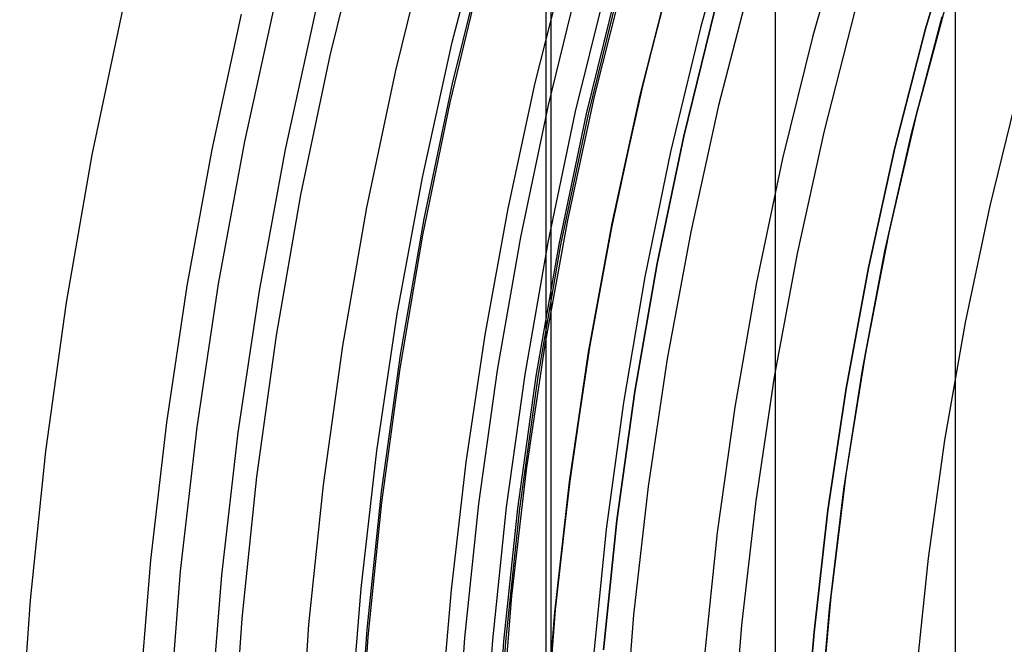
# Model space of a CAD drawing. Header units: millimetres. Extents: x 9001 to 10165, y -167 to 850.
# Tile 49 of 216: x 9542.02 to 9551.04, y 485.87 to 491.6. Entities that reach past the tile are written whole.
import ezdxf

# ---------------------------------------------------------------- set-up
doc = ezdxf.new("R2010")
doc.units = ezdxf.units.MM
for name, color, linetype in [('1', 7, 'Continuous'), ('COLOR EXT', 7, 'Continuous'), ('luz', 7, 'Continuous'), ('PLASTICO NEGRO', 7, 'Continuous')]:
    doc.layers.add(name, color=color, linetype=linetype)

msp = doc.modelspace()

# ---------------------------------------------------------------- linework, layer by layer
at = {"layer": '1', "color": 250, "true_color": 0x111111}
for p, q in [((9546.8887, 541.1893, 45.7922), (9546.8887, 424.503, 45.7922)), ((9548.5735, 492.649, 222.7), (9548.2613, 491.5222, 222.7)), ((9545.4688, 491.1317, 223.7348), (9545.7764, 492.3798, 223.7348)), ((9547.0309, 492.1601, 224.5019), (9546.7449, 491.0178, 224.5019)), ((9546.2551, 492.0417, 223.7592), (9545.9648, 490.8369, 223.7592)), ((9546.8678, 490.8124, 227.75), (9547.1636, 492.0124, 227.75)), ((9547.5695, 492.0157, 223.4853), (9547.288, 490.8911, 223.4853)), ((9547.2173, 490.7327, 225.2), (9547.5101, 491.9206, 225.2)), ((9547.5241, 491.9169, 224.3426), (9547.2314, 490.7294, 224.3426)), ((9548.394, 491.6865, 225.2), (9548.1087, 490.5292, 225.2)), ((9548.394, 491.6865, 227.75), (9548.1087, 490.5292, 227.75)), ((9548.1087, 490.5292, 226.475), (9548.394, 491.6865, 226.475)), ((9543.7867, 490.406, 223.9189), (9544.0547, 491.6455, 223.9189)), ((9548.2613, 491.5222, 222.7), (9547.9874, 490.3855, 222.7)), ((9545.2045, 489.8738, 223.7348), (9545.4688, 491.1317, 223.7348)), ((9546.7449, 491.0178, 224.5019), (9546.4961, 489.8668, 224.5019)), ((9547.288, 490.8911, 223.4853), (9547.043, 489.7579, 223.4853)), ((9545.9648, 490.8369, 223.7592), (9545.7153, 489.6231, 223.7592)), ((9546.6137, 489.603, 227.75), (9546.8678, 490.8124, 227.75)), ((9546.9657, 489.5353, 225.2), (9547.2173, 490.7327, 225.2)), ((9547.2314, 490.7294, 224.3426), (9546.9799, 489.5326, 224.3426)), ((9548.1087, 490.5292, 225.2), (9547.8636, 489.3628, 225.2)), ((9548.1087, 490.5292, 227.75), (9547.8636, 489.3628, 227.75)), ((9547.8636, 489.3628, 226.475), (9548.1087, 490.5292, 226.475)), ((9543.5591, 489.1584, 223.9189), (9543.7867, 490.406, 223.9189)), ((9547.9874, 490.3855, 222.7), (9547.7521, 489.2403, 222.7)), ((9544.9837, 488.6075, 223.7348), (9545.2045, 489.8738, 223.7348)), ((9546.4961, 489.8668, 224.5019), (9546.2847, 488.7082, 224.5019)), ((9547.043, 489.7579, 223.4853), (9546.8349, 488.6173, 223.4853)), ((9545.7153, 489.6231, 223.7592), (9545.507, 488.4015, 223.7592)), ((9546.4014, 488.3855, 227.75), (9546.6137, 489.603, 227.75)), ((9546.7555, 488.33, 225.2), (9546.9657, 489.5353, 225.2)), ((9546.9799, 489.5326, 224.3426), (9546.7699, 488.3278, 224.3426)), ((9547.8636, 489.3628, 225.2), (9547.6589, 488.1885, 225.2)), ((9547.8636, 489.3628, 227.75), (9547.6589, 488.1885, 227.75)), ((9547.6589, 488.1885, 226.475), (9547.8636, 489.3628, 226.475)), ((9547.7521, 489.2403, 222.7), (9547.5555, 488.0877, 222.7)), ((9543.3721, 487.9041, 223.9189), (9543.5591, 489.1584, 223.9189)), ((9546.2847, 488.7082, 224.5019), (9546.111, 487.5433, 224.5019)), ((9544.8067, 487.3344, 223.7348), (9544.9837, 488.6075, 223.7348)), ((9546.8349, 488.6173, 223.4853), (9546.6639, 487.4705, 223.4853)), ((9545.507, 488.4015, 223.7592), (9545.3401, 487.1736, 223.7592)), ((9546.2313, 487.1614, 227.75), (9546.4014, 488.3855, 227.75)), ((9546.5871, 487.1182, 225.2), (9546.7555, 488.33, 225.2)), ((9546.7699, 488.3278, 224.3426), (9546.6015, 487.1164, 224.3426)), ((9547.6589, 488.1885, 225.2), (9547.4948, 487.008, 225.2)), ((9547.6589, 488.1885, 227.75), (9547.4948, 487.008, 227.75)), ((9547.4948, 487.008, 226.475), (9547.6589, 488.1885, 226.475)), ((9547.5555, 488.0877, 222.7), (9547.398, 486.9291, 222.7)), ((9543.226, 486.6443, 223.9189), (9543.3721, 487.9041, 223.9189)), ((9546.111, 487.5433, 224.5019), (9545.9754, 486.3734, 224.5019)), ((9546.6639, 487.4705, 223.4853), (9546.5304, 486.3187, 223.4853)), ((9544.6739, 486.0558, 223.7348), (9544.8067, 487.3344, 223.7348)), ((9545.3401, 487.1736, 223.7592), (9545.2147, 485.9407, 223.7592)), ((9546.1035, 485.9321, 227.75), (9546.2313, 487.1614, 227.75)), ((9546.4606, 485.9012, 225.2), (9546.5871, 487.1182, 225.2)), ((9546.6015, 487.1164, 224.3426), (9546.4751, 485.9, 224.3426)), ((9547.4948, 487.008, 225.2), (9547.3716, 485.8224, 225.2)), ((9547.4948, 487.008, 227.75), (9547.3716, 485.8224, 227.75)), ((9547.3716, 485.8224, 226.475), (9547.4948, 487.008, 226.475)), ((9547.398, 486.9291, 222.7), (9547.2797, 485.7659, 222.7)), ((9543.1213, 485.3805, 223.9189), (9543.226, 486.6443, 223.9189)), ((9545.9754, 486.3734, 224.5019), (9545.8782, 485.1998, 224.5019)), ((9546.5304, 486.3187, 223.4853), (9546.4347, 485.1633, 223.4853)), ((9544.5852, 484.7735, 223.7348), (9544.6739, 486.0558, 223.7348)), ((9545.2147, 485.9407, 223.7592), (9545.131, 484.7043, 223.7592)), ((9546.0182, 484.6992, 227.75), (9546.1035, 485.9321, 227.75)), ((9546.3762, 484.6807, 225.2), (9546.4606, 485.9012, 225.2)), ((9546.4751, 485.9, 224.3426), (9546.3907, 484.6799, 224.3426))]:
    msp.add_line(p, q, dxfattribs=at)
at = {"layer": '1', "color": 7, "true_color": 0xf4f4f4}
for p, q in [((9550.5983, 467.8697, 282.75), (9550.5983, 497.8227, 282.75)), ((9546.8455, 494.8227, 279.75), (9546.8455, 470.8697, 279.75)), ((9548.9452, 494.8227, 255.75), (9548.9452, 470.8697, 255.75))]:
    msp.add_line(p, q, dxfattribs=at)
at = {"layer": 'COLOR EXT', "color": 30, "true_color": 0xff8d00}
for p, q in [((9548.0485, 492.2276, 21.2621), (9547.7438, 491.0527, 21.2621)), ((9547.7086, 490.9055, 29.5621), (9548.005, 492.0697, 29.5621)), ((9547.9912, 492.0191, 25.4121), (9547.6963, 490.853, 25.4121)), ((9550.5324, 491.8244, 19.1621), (9550.2398, 490.7343, 19.1621)), ((9550.5336, 491.8287, 24.3621), (9550.2414, 490.7408, 24.3621)), ((9550.1953, 490.5542, 29.5621), (9550.4756, 491.6242, 29.5621)), ((9547.7438, 491.0527, 21.2621), (9547.48, 489.8679, 21.2621)), ((9547.4524, 489.7317, 29.5621), (9547.7086, 490.9055, 29.5621)), ((9547.6963, 490.853, 25.4121), (9547.4416, 489.6776, 25.4121)), ((9550.2398, 490.7343, 19.1621), (9549.9852, 489.6347, 19.1621)), ((9550.2414, 490.7408, 24.3621), (9549.9871, 489.6434, 24.3621)), ((9549.9516, 489.4752, 29.5621), (9550.1953, 490.5542, 29.5621)), ((9547.48, 489.8679, 21.2621), (9547.2574, 488.6746, 21.2621)), ((9547.2366, 488.5499, 29.5621), (9547.4524, 489.7317, 29.5621)), ((9547.4416, 489.6776, 25.4121), (9547.2275, 488.4941, 25.4121)), ((9549.9852, 489.6347, 19.1621), (9549.769, 488.5269, 19.1621)), ((9549.9871, 489.6434, 24.3621), (9549.7709, 488.5379, 24.3621)), ((9549.7447, 488.3885, 29.5621), (9549.9516, 489.4752, 29.5621)), ((9547.2574, 488.6746, 21.2621), (9547.0764, 487.4744, 21.2621)), ((9547.0615, 487.3614, 29.5621), (9547.2366, 488.5499, 29.5621)), ((9549.769, 488.5269, 19.1621), (9549.5913, 487.4123, 19.1621)), ((9549.7709, 488.5379, 24.3621), (9549.5932, 487.4255, 24.3621)), ((9547.2275, 488.4941, 25.4121), (9547.0541, 487.3039, 25.4121)), ((9549.575, 487.2954, 29.5621), (9549.7447, 488.3885, 29.5621)), ((9547.0764, 487.4744, 21.2621), (9546.9371, 486.2686, 21.2621)), ((9546.9273, 486.1676, 29.5621), (9547.0615, 487.3614, 29.5621)), ((9549.5913, 487.4123, 19.1621), (9549.4525, 486.2922, 19.1621)), ((9549.5932, 487.4255, 24.3621), (9549.4541, 486.3077, 24.3621)), ((9547.0541, 487.3039, 25.4121), (9546.9218, 486.1085, 25.4121)), ((9549.4425, 486.1972, 29.5621), (9549.575, 487.2954, 29.5621)), ((9546.9371, 486.2686, 21.2621), (9546.8397, 485.0587, 21.2621)), ((9549.4525, 486.2922, 19.1621), (9549.3526, 485.1679, 19.1621)), ((9549.4541, 486.3077, 24.3621), (9549.3539, 485.1857, 24.3621)), ((9546.8342, 484.9699, 29.5621), (9546.9273, 486.1676, 29.5621)), ((9549.3475, 485.0951, 29.5621), (9549.4425, 486.1972, 29.5621)), ((9546.9218, 486.1085, 25.4121), (9546.8306, 484.9092, 25.4121))]:
    msp.add_line(p, q, dxfattribs=at)
at = {"layer": 'luz', "color": 7, "true_color": 0xffffff}
for p, q in [((9545.1791, 492.538, -22.0543), (9544.8664, 491.2692, -22.0543)), ((9549.6065, 492.565, -21.6063), (9549.2902, 491.4491, -21.6063)), ((9545.9904, 491.0127, -22.3618), (9546.2936, 492.2428, -22.3618)), ((9547.408, 491.9476, -22.6694), (9547.1144, 490.7562, -22.6694)), ((9542.9681, 491.7025, -23.1173), (9542.6855, 490.3579, -23.1173)), ((9549.2902, 491.4491, -21.6063), (9549.0127, 490.3229, -21.6063)), ((9544.8664, 491.2692, -22.0543), (9544.5977, 489.9904, -22.0543)), ((9545.7298, 489.7728, -22.3618), (9545.9904, 491.0127, -22.3618)), ((9551.1725, 490.9506, -20.5433), (9550.911, 489.8896, -20.5433)), ((9547.1144, 490.7562, -22.6694), (9546.862, 489.5553, -22.6694)), ((9542.6855, 490.3579, -23.1173), (9542.4496, 489.0044, -23.1173)), ((9549.0127, 490.3229, -21.6063), (9548.7741, 489.1878, -21.6063)), ((9544.5977, 489.9904, -22.0543), (9544.3732, 488.7031, -22.0543)), ((9550.911, 489.8896, -20.5433), (9550.6862, 488.8203, -20.5433)), ((9545.5122, 488.5247, -22.3618), (9545.7298, 489.7728, -22.3618)), ((9546.862, 489.5553, -22.6694), (9546.6512, 488.3464, -22.6694)), ((9548.7741, 489.1878, -21.6063), (9548.5749, 488.0451, -21.6063)), ((9542.4496, 489.0044, -23.1173), (9542.2604, 487.6435, -23.1173)), ((9550.6862, 488.8203, -20.5433), (9550.4985, 487.7438, -20.5433)), ((9544.3732, 488.7031, -22.0543), (9544.1933, 487.4088, -22.0543)), ((9545.3378, 487.2699, -22.3618), (9545.5122, 488.5247, -22.3618)), ((9546.6512, 488.3464, -22.6694), (9546.4823, 487.1309, -22.6694)), ((9548.5749, 488.0451, -21.6063), (9548.4152, 486.8962, -21.6063)), ((9550.4985, 487.7438, -20.5433), (9550.3481, 486.6615, -20.5433)), ((9542.2604, 487.6435, -23.1173), (9542.1184, 486.277, -23.1173)), ((9544.1933, 487.4088, -22.0543), (9544.0582, 486.1091, -22.0543)), ((9545.2068, 486.0097, -22.3618), (9545.3378, 487.2699, -22.3618)), ((9546.4823, 487.1309, -22.6694), (9546.3554, 485.9103, -22.6694)), ((9548.4152, 486.8962, -21.6063), (9548.2953, 485.7425, -21.6063)), ((9550.3481, 486.6615, -20.5433), (9550.2352, 485.5747, -20.5433)), ((9542.1184, 486.277, -23.1173), (9542.0236, 484.9063, -23.1173)), ((9544.0582, 486.1091, -22.0543), (9543.9681, 484.8055, -22.0543)), ((9545.1194, 484.7458, -22.3618), (9545.2068, 486.0097, -22.3618)), ((9546.3554, 485.9103, -22.6694), (9546.2708, 484.6861, -22.6694))]:
    msp.add_line(p, q, dxfattribs=at)
at = {"layer": 'PLASTICO NEGRO', "color": 254, "true_color": 0xcad1ee}
for p, q in [((9545.9868, 491.3913, 34.4306), (9546.3031, 492.6213, 34.4306)), ((9550.6409, 492.5936, 31.0621), (9550.323, 491.5134, 31.0621)), ((9550.323, 491.5134, 29.5621), (9550.6409, 492.5936, 29.5621)), ((9548.7218, 491.9547, 30.1936), (9548.4271, 490.8085, 30.1936)), ((9544.0853, 490.4809, 35.0621), (9544.3713, 491.777, 35.0621)), ((9544.458, 490.4054, 33.5621), (9544.7411, 491.6887, 33.5621)), ((9549.3963, 490.5771, 31.3147), (9549.6825, 491.6899, 31.3147)), ((9550.323, 491.5134, 31.0621), (9550.0425, 490.4228, 31.0621)), ((9550.0425, 490.4228, 29.5621), (9550.323, 491.5134, 29.5621)), ((9545.7132, 490.1511, 34.4306), (9545.9868, 491.3913, 34.4306)), ((9548.4271, 490.8085, 30.1936), (9548.1721, 489.6529, 30.1936)), ((9549.1488, 489.455, 31.3147), (9549.3963, 490.5771, 31.3147)), ((9543.8443, 489.1756, 35.0621), (9544.0853, 490.4809, 35.0621)), ((9544.2193, 489.113, 33.5621), (9544.458, 490.4054, 33.5621)), ((9550.0425, 490.4228, 31.0621), (9549.7999, 489.3231, 31.0621)), ((9549.7999, 489.3231, 29.5621), (9550.0425, 490.4228, 29.5621)), ((9545.4825, 488.9022, 34.4306), (9545.7132, 490.1511, 34.4306)), ((9548.1721, 489.6529, 30.1936), (9547.9572, 488.4892, 30.1936)), ((9548.9401, 488.3251, 31.3147), (9549.1488, 489.455, 31.3147)), ((9549.7999, 489.3231, 31.0621), (9549.5954, 488.2158, 31.0621)), ((9549.5954, 488.2158, 29.5621), (9549.7999, 489.3231, 29.5621)), ((9543.6484, 487.8627, 35.0621), (9543.8443, 489.1756, 35.0621)), ((9544.0253, 487.8131, 33.5621), (9544.2193, 489.113, 33.5621)), ((9545.2951, 487.646, 34.4306), (9545.4825, 488.9022, 34.4306)), ((9547.9572, 488.4892, 30.1936), (9547.7825, 487.3187, 30.1936)), ((9548.7706, 487.1887, 31.3147), (9548.9401, 488.3251, 31.3147)), ((9549.5954, 488.2158, 31.0621), (9549.4293, 487.102, 31.0621)), ((9549.4293, 487.102, 29.5621), (9549.5954, 488.2158, 29.5621)), ((9543.498, 486.5439, 35.0621), (9543.6484, 487.8627, 35.0621)), ((9543.8764, 486.5074, 33.5621), (9544.0253, 487.8131, 33.5621)), ((9545.1512, 486.3842, 34.4306), (9545.2951, 487.646, 34.4306)), ((9547.7825, 487.3187, 30.1936), (9547.6484, 486.1429, 30.1936)), ((9548.6403, 486.0471, 31.3147), (9548.7706, 487.1887, 31.3147)), ((9549.4293, 487.102, 31.0621), (9549.3016, 485.9832, 31.0621)), ((9549.3016, 485.9832, 29.5621), (9549.4293, 487.102, 29.5621)), ((9543.3931, 485.2207, 35.0621), (9543.498, 486.5439, 35.0621)), ((9543.7726, 485.1972, 33.5621), (9543.8764, 486.5074, 33.5621)), ((9545.0509, 485.1181, 34.4306), (9545.1512, 486.3842, 34.4306)), ((9547.6484, 486.1429, 30.1936), (9547.555, 484.9632, 30.1936)), ((9548.5496, 484.9017, 31.3147), (9548.6403, 486.0471, 31.3147)), ((9549.3016, 485.9832, 31.0621), (9549.2127, 484.8606, 31.0621)), ((9549.2127, 484.8606, 29.5621), (9549.3016, 485.9832, 29.5621))]:
    msp.add_line(p, q, dxfattribs=at)

doc.saveas('drawing.dxf')
